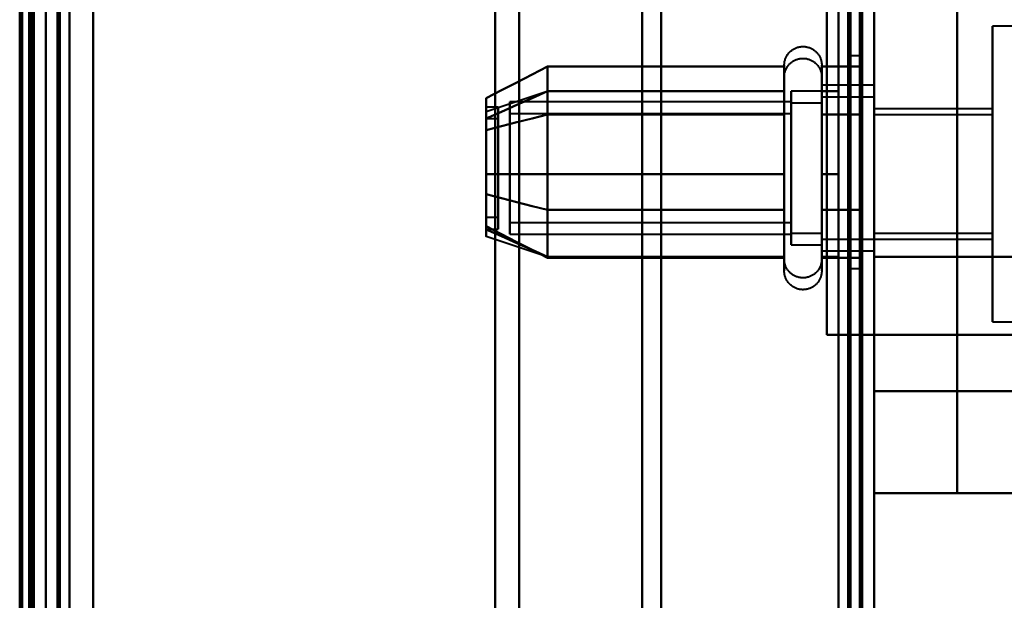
# Model space of a CAD drawing. Header units: millimetres. Extents: x -1352 to 2139, y -120 to 936.
# Tile 59 of 68: x 499 to 540, y 659 to 683. Entities that reach past the tile are written whole.
import ezdxf

# ---------------------------------------------------------------- set-up
doc = ezdxf.new("R2010")
doc.units = ezdxf.units.MM
doc.layers.add('A-GENM', color=13, linetype='Continuous', lineweight=40)
doc.layers.add('G-IMPT', color=8, linetype='Continuous', lineweight=40)

# ---------------------------------------------------------------- blocks, each defined once
blk = doc.blocks.new('NEXA 400 CALQUES_dwg-748074-Avant')
at = {"layer": 'G-IMPT'}
for p, q in [((535, 128.972), (535, 862.772)), ((499.5, 129.472), (499.5, 827.272)), ((500, 827.272), (500, 129.472)), ((499.3, 750.872), (499.3, 638.372)), ((499.3, 638.372), (499.3, 750.872)), ((500, 750.872), (500, 638.372)), ((500, 750.872), (500, 638.372)), ((500, 525.872), (500, 750.872)), ((500, 525.872), (500, 750.872)), ((500, 638.372), (500, 739.872)), ((500, 739.872), (500, 638.372)), ((500.5, 638.372), (500.5, 739.872)), ((500.5, 739.872), (500.5, 638.372)), ((534.5, 638.372), (534.5, 739.872)), ((534.5, 739.872), (534.5, 638.372)), ((535, 638.372), (535, 739.872)), ((535, 739.872), (535, 638.372)), ((500, 638.372), (500, 739.372)), ((500, 537.372), (500, 739.372)), ((500, 739.372), (500, 638.372)), ((526, 638.372), (526, 739.372)), ((526, 739.372), (526, 638.372)), ((525.198, 738.781), (525.198, 638.372)), ((525.198, 638.372), (525.198, 738.781)), ((501, 638.372), (501, 738.372)), ((501, 738.372), (501, 638.372)), ((501, 738.372), (501, 538.372)), ((520, 638.372), (520, 738.372)), ((520, 738.372), (520, 638.372)), ((499.3, 737.746), (499.3, 638.372)), ((499.3, 538.998), (499.3, 737.746)), ((499.3, 538.998), (499.3, 737.746)), ((518.99, 737.746), (518.99, 638.372)), ((518.99, 737.746), (518.99, 638.372)), ((518.99, 638.372), (518.99, 737.746)), ((518.99, 638.372), (518.99, 737.746)), ((535, 667.694), (535, 737.694)), ((535, 737.694), (535, 667.694)), ((564.77, 683.122), (540, 683.122)), ((540, 683.122), (540, 676.872)), ((540, 676.872), (540, 683.122)), ((534.5, 681.872), (534, 681.872)), ((534, 681.872), (534, 677.372)), ((534, 677.372), (534, 681.872)), ((534.5, 681.872), (534.5, 672.872)), ((534.5, 681.872), (534.5, 672.872)), ((534.5, 677.372), (534.5, 681.872)), ((534.5, 677.372), (534.5, 681.872)), ((531.204, 679.422), (531.204, 681.472)), ((532.785, 681.472), (532.785, 679.422)), ((531.204, 673.322), (531.204, 680.972)), ((531.204, 675.322), (531.204, 680.923)), ((532.785, 680.972), (532.785, 673.322)), ((532.785, 680.923), (532.785, 675.322)), ((535, 680.622), (532.785, 680.622)), ((532.785, 674.558), (532.785, 680.622)), ((532.785, 680.622), (532.785, 678.997)), ((535, 675.747), (535, 680.622)), ((521.189, 680.367), (518.611, 679.508)), ((531.204, 674.822), (531.204, 680.423)), ((532.785, 680.372), (531.5, 680.372)), ((531.5, 675.872), (531.5, 680.372)), ((531.5, 680.372), (531.5, 678.872)), ((532.785, 680.423), (532.785, 674.822)), ((532.785, 680.372), (532.785, 674.774)), ((532.785, 674.774), (532.785, 680.372)), ((532.785, 674.122), (532.785, 680.187)), ((532.785, 680.187), (532.785, 675.747)), ((531.5, 679.921), (519.611, 679.921)), ((519.611, 679.921), (519.611, 676.098)), ((519.611, 676.098), (519.611, 679.921)), ((531.5, 679.97), (531.5, 674.372)), ((531.5, 679.921), (531.5, 676.098)), ((531.5, 676.098), (531.5, 679.921)), ((532.785, 679.872), (531.5, 679.872)), ((531.5, 679.872), (531.5, 678.372)), ((531.5, 674.274), (531.5, 679.872)), ((535, 680.122), (532.785, 680.122)), ((532.785, 680.122), (532.785, 674.058)), ((532.785, 675.247), (532.785, 680.122)), ((532.785, 679.97), (532.785, 674.372)), ((532.785, 674.372), (532.785, 679.97)), ((532.785, 679.872), (532.785, 675.372)), ((532.785, 675.372), (532.785, 679.872)), ((535, 680.122), (535, 676.872)), ((535, 674.058), (535, 680.122)), ((519.111, 679.702), (518.611, 679.702)), ((518.611, 679.702), (518.611, 675.248)), ((518.611, 675.248), (518.611, 679.702)), ((518.611, 679.496), (518.611, 675.042)), ((518.611, 675.042), (518.611, 679.496)), ((519.111, 679.702), (519.111, 675.248)), ((519.111, 675.248), (519.111, 679.702)), ((519.111, 679.496), (519.111, 675.042)), ((519.111, 675.042), (519.111, 679.496)), ((531.5, 679.421), (519.611, 679.421)), ((519.611, 679.421), (519.611, 674.665)), ((519.611, 674.665), (519.611, 679.421)), ((531.204, 673.272), (531.204, 679.422)), ((531.5, 679.47), (531.5, 675.372)), ((531.5, 673.872), (531.5, 679.47)), ((531.5, 679.421), (531.5, 674.665)), ((531.5, 674.665), (531.5, 679.421)), ((532.785, 679.687), (532.785, 675.247)), ((532.785, 679.422), (532.785, 673.272)), ((535, 676.872), (535, 679.687)), ((540, 679.622), (535, 679.622)), ((535, 679.622), (535, 676.872)), ((540, 679.372), (535, 679.372)), ((535, 676.872), (535, 679.372)), ((535, 679.372), (535, 676.872)), ((540, 679.622), (540, 676.872)), ((540, 676.872), (540, 679.622)), ((540, 676.872), (540, 679.372)), ((540, 679.372), (540, 676.872)), ((519.111, 679.202), (518.611, 679.202)), ((518.611, 679.202), (518.611, 675.914)), ((518.611, 675.914), (518.611, 679.202)), ((519.111, 679.202), (519.111, 675.914)), ((519.111, 675.914), (519.111, 679.202)), ((519.611, 679.079), (519.611, 674.324)), ((519.611, 674.324), (519.611, 679.079)), ((531.5, 679.079), (531.5, 674.324)), ((531.5, 674.324), (531.5, 679.079)), ((532.785, 678.997), (532.785, 674.122)), ((535, 674.122), (535, 678.997)), ((519.611, 678.646), (519.611, 674.824)), ((519.611, 674.824), (519.611, 678.646)), ((531.5, 674.372), (531.5, 678.872)), ((531.5, 678.872), (531.5, 674.774)), ((531.5, 678.646), (531.5, 674.824)), ((531.5, 674.824), (531.5, 678.646)), ((532.785, 673.622), (532.785, 678.497)), ((531.5, 678.372), (531.5, 673.872)), ((532.785, 678.372), (532.785, 673.872)), ((532.785, 673.872), (532.785, 678.372)), ((518.611, 677.831), (518.611, 674.542)), ((518.611, 674.542), (518.611, 677.831)), ((519.111, 677.831), (519.111, 674.542)), ((519.111, 674.542), (519.111, 677.831)), ((534, 677.372), (534, 672.872)), ((534, 672.872), (534, 677.372)), ((534.5, 672.872), (534.5, 677.372)), ((535, 676.872), (535, 673.622)), ((535, 674.372), (535, 676.872)), ((535, 676.872), (535, 674.372)), ((535, 673.622), (535, 676.872)), ((535, 676.872), (535, 674.122)), ((535, 676.872), (535, 674.122)), ((540, 674.372), (540, 676.872)), ((540, 676.872), (540, 674.372)), ((540, 676.872), (540, 670.622)), ((540, 670.622), (540, 676.872)), ((540, 676.872), (540, 674.122)), ((540, 674.122), (540, 676.872)), ((535, 674.122), (535, 675.747)), ((532.785, 675.247), (532.785, 673.622)), ((518.611, 675.042), (519.111, 675.042)), ((519.611, 674.824), (531.5, 674.824)), ((531.204, 672.772), (531.204, 674.822)), ((532.785, 674.822), (532.785, 672.772)), ((518.611, 674.542), (519.111, 674.542)), ((531.5, 674.372), (532.785, 674.372)), ((535, 674.372), (540, 674.372)), ((521.189, 673.377), (518.611, 674.237)), ((519.611, 674.324), (531.5, 674.324)), ((532.785, 674.122), (535, 674.122)), ((535, 674.122), (540, 674.122)), ((531.5, 673.872), (532.785, 673.872)), ((532.785, 673.622), (535, 673.622)), ((535, 673.372), (535, 670.072)), ((535, 670.072), (535, 673.372)), ((534, 672.872), (534.5, 672.872)), ((540, 670.622), (564.77, 670.622)), ((534.4, 670.072), (535, 670.072)), ((535, 670.072), (534.4, 670.072)), ((535, 271.672), (535, 670.072)), ((535, 663.372), (535, 667.694)), ((535, 667.694), (535, 663.372))]:
    blk.add_line(p, q, dxfattribs=at)
at = {"layer": 'G-IMPT', "flags": 128}
for points in [[(534.4, 862.772), (534.4, 679.322), (534.4, 495.872), (534.4, 312.422), (534.4, 128.972)], [(534.4, 862.772), (534.4, 679.322), (534.4, 495.872), (534.4, 312.422), (534.4, 128.972)], [(534.4, 128.972), (534.4, 312.422), (534.4, 495.872), (534.4, 679.322), (534.4, 862.772)], [(534.5, 128.972), (534.5, 312.422), (534.5, 495.872), (534.5, 679.322), (534.5, 862.772)], [(535, 128.972), (535, 312.422), (535, 495.872), (535, 679.322), (535, 862.772)], [(535, 862.772), (535, 679.322), (535, 495.872), (535, 312.422), (535, 128.972)], [(533.9, 129.472), (533.9, 312.672), (533.9, 495.872), (533.9, 679.072), (533.9, 862.272)], [(533.9, 862.272), (533.9, 679.072), (533.9, 495.872), (533.9, 312.672), (533.9, 129.472)], [(533.9, 129.472), (533.9, 312.672), (533.9, 495.872), (533.9, 679.072), (533.9, 862.272)], [(534, 862.272), (534, 679.072), (534, 495.872), (534, 312.672), (534, 129.472)], [(534, 862.272), (534, 679.072), (534, 495.872), (534, 312.672), (534, 129.472)], [(534, 129.472), (534, 312.672), (534, 495.872), (534, 679.072), (534, 862.272)], [(534.5, 129.472), (534.5, 312.672), (534.5, 495.872), (534.5, 679.072), (534.5, 862.272)], [(534.5, 862.272), (534.5, 679.072), (534.5, 495.872), (534.5, 312.672), (534.5, 129.472)], [(534.5, 129.472), (534.5, 312.672), (534.5, 495.872), (534.5, 679.072), (534.5, 862.272)], [(534.5, 862.272), (534.5, 679.072), (534.5, 495.872), (534.5, 312.672), (534.5, 129.472)], [(534.5, 129.472), (534.5, 312.672), (534.5, 495.872), (534.5, 679.072), (534.5, 862.272)], [(534.5, 862.272), (534.5, 679.072), (534.5, 495.872), (534.5, 312.672), (534.5, 129.472)], [(499.4, 128.972), (499.4, 303.672), (499.4, 478.372), (499.4, 653.072), (499.4, 827.772)], [(499.4, 827.772), (499.4, 653.072), (499.4, 478.372), (499.4, 303.672), (499.4, 128.972)], [(499.4, 128.972), (499.4, 303.672), (499.4, 478.372), (499.4, 653.072), (499.4, 827.772)], [(499.5, 827.772), (499.5, 653.072), (499.5, 478.372), (499.5, 303.672), (499.5, 128.972)], [(500, 827.772), (500, 653.072), (500, 478.372), (500, 303.672), (500, 128.972)], [(500, 128.972), (500, 303.672), (500, 478.372), (500, 653.072), (500, 827.772)], [(502, 827.772), (502, 653.072), (502, 478.372), (502, 303.672), (502, 128.972)], [(502, 128.972), (502, 303.672), (502, 478.372), (502, 653.072), (502, 827.772)], [(502, 128.972), (502, 303.672), (502, 478.372), (502, 653.072), (502, 827.772)], [(502, 827.772), (502, 653.072), (502, 478.372), (502, 303.672), (502, 128.972)], [(534.4, 128.972), (534.4, 303.672), (534.4, 478.372), (534.4, 653.072), (534.4, 827.772)], [(534.4, 827.772), (534.4, 653.072), (534.4, 478.372), (534.4, 303.672), (534.4, 128.972)], [(534.4, 128.972), (534.4, 303.672), (534.4, 478.372), (534.4, 653.072), (534.4, 827.772)], [(534.5, 827.772), (534.5, 653.072), (534.5, 478.372), (534.5, 303.672), (534.5, 128.972)], [(535, 827.772), (535, 653.072), (535, 478.372), (535, 303.672), (535, 128.972)], [(535, 128.972), (535, 303.672), (535, 478.372), (535, 653.072), (535, 827.772)], [(498.9, 161.372), (498.9, 327.847), (498.9, 494.322), (498.9, 660.797), (498.9, 827.272)], [(498.9, 827.272), (498.9, 660.797), (498.9, 494.322), (498.9, 327.847), (498.9, 161.372)], [(499, 129.372), (499, 303.872), (499, 478.372), (499, 652.872), (499, 827.372)], [(499, 827.372), (499, 652.872), (499, 478.372), (499, 303.872), (499, 129.372)], [(499, 827.272), (499, 652.822), (499, 478.372), (499, 303.922), (499, 129.472)], [(499, 129.472), (499, 303.922), (499, 478.372), (499, 652.822), (499, 827.272)], [(499.5, 827.272), (499.5, 652.822), (499.5, 478.372), (499.5, 303.922), (499.5, 129.472)], [(499.5, 129.472), (499.5, 303.922), (499.5, 478.372), (499.5, 652.822), (499.5, 827.272)], [(499.5, 129.472), (499.5, 303.922), (499.5, 478.372), (499.5, 652.822), (499.5, 827.272)], [(499.5, 827.272), (499.5, 652.822), (499.5, 478.372), (499.5, 303.922), (499.5, 129.472)], [(499.5, 129.472), (499.5, 303.922), (499.5, 478.372), (499.5, 652.822), (499.5, 827.272)], [(499.5, 827.272), (499.5, 652.822), (499.5, 478.372), (499.5, 303.922), (499.5, 129.472)], [(500, 827.272), (500, 652.822), (500, 478.372), (500, 303.922), (500, 129.472)], [(500, 129.472), (500, 303.922), (500, 478.372), (500, 652.822), (500, 827.272)], [(500, 129.472), (500, 303.922), (500, 478.372), (500, 652.822), (500, 827.272)], [(500, 161.372), (500, 327.847), (500, 494.322), (500, 660.797), (500, 827.272)], [(500, 827.272), (500, 652.822), (500, 478.372), (500, 303.922), (500, 129.472)], [(500, 827.272), (500, 660.797), (500, 494.322), (500, 327.847), (500, 161.372)], [(500.5, 129.472), (500.5, 303.922), (500.5, 478.372), (500.5, 652.822), (500.5, 827.272)], [(500.5, 827.272), (500.5, 652.822), (500.5, 478.372), (500.5, 303.922), (500.5, 129.472)], [(500.6, 827.272), (500.6, 652.822), (500.6, 478.372), (500.6, 303.922), (500.6, 129.472)], [(500.6, 827.272), (500.6, 652.822), (500.6, 478.372), (500.6, 303.922), (500.6, 129.472)], [(500.6, 129.472), (500.6, 303.922), (500.6, 478.372), (500.6, 652.822), (500.6, 827.272)], [(500.6, 129.472), (500.6, 303.922), (500.6, 478.372), (500.6, 652.822), (500.6, 827.272)], [(500.6, 129.472), (500.6, 303.922), (500.6, 478.372), (500.6, 652.822), (500.6, 827.272)], [(500.6, 827.272), (500.6, 652.822), (500.6, 478.372), (500.6, 303.922), (500.6, 129.472)], [(502, 827.272), (502, 652.822), (502, 478.372), (502, 303.922), (502, 129.472)], [(502, 129.472), (502, 303.922), (502, 478.372), (502, 652.822), (502, 827.272)], [(502, 129.472), (502, 303.922), (502, 478.372), (502, 652.822), (502, 827.272)], [(502, 827.272), (502, 652.822), (502, 478.372), (502, 303.922), (502, 129.472)], [(533.5, 129.472), (533.5, 303.922), (533.5, 478.372), (533.5, 652.822), (533.5, 827.272)], [(533.5, 827.272), (533.5, 652.822), (533.5, 478.372), (533.5, 303.922), (533.5, 129.472)], [(533.5, 129.472), (533.5, 303.922), (533.5, 478.372), (533.5, 652.822), (533.5, 827.272)], [(533.5, 827.272), (533.5, 652.822), (533.5, 478.372), (533.5, 303.922), (533.5, 129.472)], [(533.5, 762.872), (533.5, 732.872), (533.5, 702.872), (533.5, 672.872), (533.5, 642.872)], [(533.5, 642.872), (533.5, 672.872), (533.5, 702.872), (533.5, 732.872), (533.5, 762.872)], [(533.5, 762.872), (533.5, 732.872), (533.5, 702.872), (533.5, 672.872), (533.5, 642.872)], [(533.5, 642.872), (533.5, 672.872), (533.5, 702.872), (533.5, 732.872), (533.5, 762.872)], [(534.5, 642.872), (534.5, 672.872), (534.5, 702.872), (534.5, 732.872), (534.5, 762.872)], [(534.5, 762.872), (534.5, 732.872), (534.5, 702.872), (534.5, 672.872), (534.5, 642.872)], [(534.5, 642.872), (534.5, 672.872), (534.5, 702.872), (534.5, 732.872), (534.5, 762.872)], [(534.5, 762.872), (534.5, 732.872), (534.5, 702.872), (534.5, 672.872), (534.5, 642.872)], [(535, 742.372), (535, 722.622), (535, 702.872), (535, 683.122), (535, 663.372)], [(535, 663.372), (535, 683.122), (535, 702.872), (535, 722.622), (535, 742.372)], [(538.509, 742.372), (538.509, 722.622), (538.509, 702.872), (538.509, 683.122), (538.509, 663.372)], [(538.509, 663.372), (538.509, 683.122), (538.509, 702.872), (538.509, 722.622), (538.509, 742.372)], [(533, 735.672), (533, 719.272), (533, 702.872), (533, 686.472), (533, 670.072)], [(533, 670.072), (533, 686.472), (533, 702.872), (533, 719.272), (533, 735.672)], [(533, 735.672), (533, 719.272), (533, 702.872), (533, 686.472), (533, 670.072)], [(533, 670.072), (533, 686.472), (533, 702.872), (533, 719.272), (533, 735.672)], [(533, 670.072), (533, 686.472), (533, 702.872), (533, 719.272), (533, 735.672)], [(533, 735.672), (533, 719.272), (533, 702.872), (533, 686.472), (533, 670.072)], [(534.5, 735.672), (534.5, 719.272), (534.5, 702.872), (534.5, 686.472), (534.5, 670.072)], [(534.5, 670.072), (534.5, 686.472), (534.5, 702.872), (534.5, 719.272), (534.5, 735.672)], [(535, 735.672), (535, 719.272), (535, 702.872), (535, 686.472), (535, 670.072)], [(535, 735.672), (535, 719.272), (535, 702.872), (535, 686.472), (535, 670.072)], [(535, 670.072), (535, 686.472), (535, 702.872), (535, 719.272), (535, 735.672)], [(535, 670.072), (535, 686.472), (535, 702.872), (535, 719.272), (535, 735.672)], [(535, 670.072), (535, 686.472), (535, 702.872), (535, 719.272), (535, 735.672)], [(535, 735.672), (535, 719.272), (535, 702.872), (535, 686.472), (535, 670.072)], [(535, 673.372), (535, 688.122), (535, 702.872), (535, 717.622), (535, 732.372)], [(535, 732.372), (535, 717.622), (535, 702.872), (535, 688.122), (535, 673.372)], [(531.204, 681.472), (531.205, 681.504), (531.207, 681.535), (531.21, 681.567), (531.214, 681.598), (531.22, 681.629), (531.227, 681.66), (531.235, 681.691), (531.244, 681.721), (531.255, 681.751), (531.267, 681.78), (531.28, 681.809), (531.294, 681.837), (531.309, 681.865), (531.325, 681.892), (531.342, 681.919), (531.361, 681.944), (531.38, 681.969), (531.4, 681.993), (531.422, 682.017), (531.444, 682.039), (531.467, 682.061), (531.491, 682.082), (531.516, 682.101), (531.541, 682.12), (531.568, 682.137), (531.595, 682.154), (531.622, 682.169), (531.65, 682.184), (531.679, 682.197), (531.708, 682.209), (531.738, 682.22), (531.768, 682.23), (531.799, 682.238), (531.829, 682.245), (531.86, 682.251), (531.892, 682.256), (531.923, 682.259), (531.955, 682.262), (531.986, 682.263), (532.018, 682.262), (532.049, 682.261), (532.081, 682.258), (532.112, 682.254), (532.143, 682.249), (532.174, 682.242), (532.205, 682.234), (532.235, 682.225), (532.265, 682.215), (532.295, 682.204), (532.324, 682.191), (532.352, 682.177), (532.38, 682.162), (532.407, 682.146), (532.434, 682.129), (532.46, 682.111), (532.485, 682.092), (532.509, 682.072), (532.533, 682.051), (532.556, 682.029), (532.578, 682.006), (532.598, 681.982), (532.618, 681.958), (532.637, 681.933), (532.655, 681.907), (532.672, 681.88), (532.688, 681.852), (532.702, 681.824), (532.716, 681.796), (532.728, 681.767), (532.739, 681.737), (532.749, 681.707), (532.758, 681.677), (532.766, 681.646), (532.772, 681.615), (532.777, 681.584), (532.781, 681.552), (532.784, 681.521), (532.785, 681.489), (532.785, 681.472)], [(521.204, 681.414), (520.556, 681.081), (519.908, 680.748), (519.259, 680.414), (518.611, 680.081)], [(518.611, 680.081), (519.259, 680.414), (519.908, 680.748), (520.556, 681.081), (521.204, 681.414)], [(521.204, 679.393), (521.204, 679.898), (521.204, 680.403), (521.204, 680.909), (521.204, 681.414)], [(521.204, 681.414), (521.204, 680.909), (521.204, 680.403), (521.204, 679.898), (521.204, 679.393)], [(521.204, 681.414), (521.204, 680.909), (521.204, 680.403), (521.204, 679.898), (521.204, 679.393)], [(531.204, 681.414), (528.704, 681.414), (526.204, 681.414), (523.704, 681.414), (521.204, 681.414)], [(521.204, 679.393), (521.204, 679.898), (521.204, 680.403), (521.204, 680.909), (521.204, 681.414)], [(521.204, 681.414), (523.704, 681.414), (526.204, 681.414), (528.704, 681.414), (531.204, 681.414)], [(531.204, 680.972), (531.205, 681.004), (531.207, 681.035), (531.21, 681.067), (531.214, 681.098), (531.22, 681.129), (531.227, 681.16), (531.235, 681.191), (531.244, 681.221), (531.255, 681.251), (531.267, 681.28), (531.28, 681.309), (531.294, 681.337), (531.309, 681.365), (531.325, 681.392), (531.342, 681.419), (531.361, 681.444), (531.38, 681.469), (531.4, 681.493), (531.422, 681.517), (531.444, 681.539), (531.467, 681.561), (531.491, 681.582), (531.516, 681.601), (531.541, 681.62), (531.568, 681.637), (531.595, 681.654), (531.622, 681.669), (531.65, 681.684), (531.679, 681.697), (531.708, 681.709), (531.738, 681.72), (531.768, 681.73), (531.799, 681.738), (531.829, 681.745), (531.86, 681.751), (531.892, 681.756), (531.923, 681.759), (531.955, 681.762), (531.986, 681.763), (532.018, 681.762), (532.049, 681.761), (532.081, 681.758), (532.112, 681.754), (532.143, 681.749), (532.174, 681.742), (532.205, 681.734), (532.235, 681.725), (532.265, 681.715), (532.295, 681.704), (532.324, 681.691), (532.352, 681.677), (532.38, 681.662), (532.407, 681.646), (532.434, 681.629), (532.46, 681.611), (532.485, 681.592), (532.509, 681.572), (532.533, 681.551), (532.556, 681.529), (532.578, 681.506), (532.598, 681.482), (532.618, 681.458), (532.637, 681.433), (532.655, 681.407), (532.672, 681.38), (532.688, 681.352), (532.702, 681.324), (532.716, 681.296), (532.728, 681.267), (532.739, 681.237), (532.749, 681.207), (532.758, 681.177), (532.766, 681.146), (532.772, 681.115), (532.777, 681.084), (532.781, 681.052), (532.784, 681.021), (532.785, 680.989), (532.785, 680.972)], [(531.204, 681.472), (531.204, 681.469), (531.204, 681.459), (531.204, 681.443), (531.204, 681.42), (531.204, 681.391), (531.204, 681.355), (531.204, 681.313), (531.204, 681.264), (531.204, 681.209), (531.204, 681.149), (531.204, 681.082), (531.204, 681.009), (531.204, 680.93), (531.204, 680.846), (531.204, 680.756), (531.204, 680.661), (531.204, 680.56), (531.204, 680.455), (531.204, 680.344), (531.204, 680.229), (531.204, 680.109), (531.204, 679.985), (531.204, 679.856), (531.204, 679.724), (531.204, 679.588), (531.204, 679.448), (531.204, 679.422)], [(531.204, 675.322), (531.204, 675.466), (531.204, 675.613), (531.204, 675.762), (531.204, 675.914), (531.204, 676.069), (531.204, 676.225), (531.204, 676.383), (531.204, 676.543), (531.204, 676.705), (531.204, 676.867), (531.204, 677.03), (531.204, 677.194), (531.204, 677.358), (531.204, 677.522), (531.204, 677.685), (531.204, 677.848), (531.204, 678.011), (531.204, 678.172), (531.204, 678.333), (531.204, 678.491), (531.204, 678.648), (531.204, 678.803), (531.204, 678.955), (531.204, 679.105), (531.204, 679.252), (531.204, 679.397), (531.204, 679.538), (531.204, 679.675), (531.204, 679.809), (531.204, 679.939), (531.204, 680.065), (531.204, 680.186), (531.204, 680.303), (531.204, 680.415), (531.204, 680.523), (531.204, 680.625), (531.204, 680.723), (531.204, 680.814), (531.204, 680.901), (531.204, 680.981), (531.204, 681.056), (531.204, 681.125), (531.204, 681.188), (531.204, 681.245), (531.204, 681.296), (531.204, 681.34), (531.204, 681.378), (531.204, 681.41), (531.204, 681.435), (531.204, 681.454), (531.204, 681.466), (531.204, 681.472)], [(531.204, 679.393), (531.204, 679.898), (531.204, 680.403), (531.204, 680.909), (531.204, 681.414)], [(531.204, 681.414), (531.204, 680.909), (531.204, 680.403), (531.204, 679.898), (531.204, 679.393)], [(532.785, 681.472), (532.785, 681.469), (532.785, 681.459), (532.785, 681.443), (532.785, 681.42), (532.785, 681.391), (532.785, 681.355), (532.785, 681.313), (532.785, 681.264), (532.785, 681.209), (532.785, 681.149), (532.785, 681.082), (532.785, 681.009), (532.785, 680.93), (532.785, 680.846), (532.785, 680.756), (532.785, 680.661), (532.785, 680.56), (532.785, 680.455), (532.785, 680.344), (532.785, 680.229), (532.785, 680.109), (532.785, 679.985), (532.785, 679.856), (532.785, 679.724), (532.785, 679.588), (532.785, 679.448), (532.785, 679.305), (532.785, 679.159), (532.785, 679.01), (532.785, 678.858), (532.785, 678.704), (532.785, 678.548), (532.785, 678.39), (532.785, 678.23), (532.785, 678.069), (532.785, 677.907), (532.785, 677.744), (532.785, 677.58), (532.785, 677.417), (532.785, 677.253), (532.785, 677.089), (532.785, 676.925), (532.785, 676.763), (532.785, 676.601), (532.785, 676.441), (532.785, 676.282), (532.785, 676.125), (532.785, 675.969), (532.785, 675.817), (532.785, 675.666), (532.785, 675.518), (532.785, 675.374), (532.785, 675.322)], [(532.785, 679.422), (532.785, 679.563), (532.785, 679.7), (532.785, 679.833), (532.785, 679.962), (532.785, 680.087), (532.785, 680.208), (532.785, 680.324), (532.785, 680.435), (532.785, 680.542), (532.785, 680.643), (532.785, 680.739), (532.785, 680.83), (532.785, 680.916), (532.785, 680.995), (532.785, 681.069), (532.785, 681.137), (532.785, 681.199), (532.785, 681.255), (532.785, 681.304), (532.785, 681.348), (532.785, 681.385), (532.785, 681.415), (532.785, 681.439), (532.785, 681.457), (532.785, 681.468), (532.785, 681.472)], [(534.5, 681.414), (534.071, 681.414), (533.643, 681.414), (533.214, 681.414), (532.785, 681.414)], [(532.785, 681.414), (532.785, 680.909), (532.785, 680.403), (532.785, 679.898), (532.785, 679.393)], [(532.785, 679.393), (532.785, 679.898), (532.785, 680.403), (532.785, 680.909), (532.785, 681.414)], [(532.785, 681.414), (533.214, 681.414), (533.643, 681.414), (534.071, 681.414), (534.5, 681.414)], [(534.5, 679.393), (534.5, 679.898), (534.5, 680.403), (534.5, 680.909), (534.5, 681.414)], [(534.5, 681.414), (534.5, 680.909), (534.5, 680.403), (534.5, 679.898), (534.5, 679.393)], [(534.5, 679.393), (534.5, 679.898), (534.5, 680.403), (534.5, 680.909), (534.5, 681.414)], [(534.5, 681.414), (534.5, 680.909), (534.5, 680.403), (534.5, 679.898), (534.5, 679.393)], [(531.204, 680.972), (531.204, 680.969), (531.204, 680.959), (531.204, 680.943), (531.204, 680.92), (531.204, 680.891), (531.204, 680.855), (531.204, 680.813), (531.204, 680.764), (531.204, 680.709), (531.204, 680.649), (531.204, 680.582), (531.204, 680.509), (531.204, 680.43), (531.204, 680.346), (531.204, 680.256), (531.204, 680.161), (531.204, 680.06), (531.204, 679.955), (531.204, 679.844), (531.204, 679.729), (531.204, 679.609), (531.204, 679.485), (531.204, 679.356), (531.204, 679.224), (531.204, 679.088), (531.204, 678.948), (531.204, 678.805), (531.204, 678.659), (531.204, 678.51), (531.204, 678.358), (531.204, 678.204), (531.204, 678.048), (531.204, 677.89), (531.204, 677.73), (531.204, 677.569), (531.204, 677.407), (531.204, 677.244), (531.204, 677.08), (531.204, 676.917), (531.204, 676.753), (531.204, 676.589), (531.204, 676.425), (531.204, 676.263), (531.204, 676.101), (531.204, 675.941), (531.204, 675.782), (531.204, 675.625), (531.204, 675.469), (531.204, 675.317), (531.204, 675.166), (531.204, 675.018), (531.204, 674.874), (531.204, 674.732), (531.204, 674.594), (531.204, 674.459), (531.204, 674.329), (531.204, 674.202), (531.204, 674.08), (531.204, 673.962), (531.204, 673.849), (531.204, 673.741), (531.204, 673.637), (531.204, 673.539), (531.204, 673.446), (531.204, 673.359), (531.204, 673.322)], [(531.204, 680.423), (531.204, 680.502), (531.204, 680.575), (531.204, 680.643), (531.204, 680.704), (531.204, 680.76), (531.204, 680.809), (531.204, 680.851), (531.204, 680.888), (531.204, 680.918), (531.204, 680.941), (531.204, 680.958), (531.204, 680.968), (531.204, 680.972)], [(532.785, 680.972), (532.785, 680.969), (532.785, 680.959), (532.785, 680.943), (532.785, 680.92), (532.785, 680.891), (532.785, 680.855), (532.785, 680.813), (532.785, 680.764), (532.785, 680.709), (532.785, 680.649), (532.785, 680.582), (532.785, 680.509), (532.785, 680.43), (532.785, 680.423)], [(532.785, 673.322), (532.785, 673.406), (532.785, 673.497), (532.785, 673.593), (532.785, 673.694), (532.785, 673.8), (532.785, 673.911), (532.785, 674.026), (532.785, 674.147), (532.785, 674.271), (532.785, 674.4), (532.785, 674.533), (532.785, 674.669), (532.785, 674.81), (532.785, 674.953), (532.785, 675.099), (532.785, 675.249), (532.785, 675.4), (532.785, 675.555), (532.785, 675.711), (532.785, 675.869), (532.785, 676.029), (532.785, 676.19), (532.785, 676.352), (532.785, 676.515), (532.785, 676.679), (532.785, 676.843), (532.785, 677.007), (532.785, 677.171), (532.785, 677.334), (532.785, 677.496), (532.785, 677.658), (532.785, 677.818), (532.785, 677.977), (532.785, 678.134), (532.785, 678.289), (532.785, 678.442), (532.785, 678.592), (532.785, 678.739), (532.785, 678.884), (532.785, 679.025), (532.785, 679.163), (532.785, 679.297), (532.785, 679.427), (532.785, 679.554), (532.785, 679.675), (532.785, 679.793), (532.785, 679.906), (532.785, 680.013), (532.785, 680.116), (532.785, 680.214), (532.785, 680.306), (532.785, 680.393), (532.785, 680.474), (532.785, 680.55), (532.785, 680.619), (532.785, 680.683), (532.785, 680.74), (532.785, 680.792), (532.785, 680.837), (532.785, 680.875), (532.785, 680.908), (532.785, 680.933), (532.785, 680.953), (532.785, 680.965), (532.785, 680.972), (532.785, 680.972)], [(518.611, 679.218), (519.259, 679.507), (519.908, 679.795), (520.556, 680.084), (521.204, 680.372)], [(521.204, 680.372), (520.556, 680.084), (519.908, 679.795), (519.259, 679.507), (518.611, 679.218)], [(518.611, 679.218), (519.259, 679.507), (519.908, 679.795), (520.556, 680.084), (521.204, 680.372)], [(521.204, 680.372), (520.556, 680.084), (519.908, 679.795), (519.259, 679.507), (518.611, 679.218)], [(521.204, 680.372), (521.204, 679.497), (521.204, 678.622), (521.204, 677.747), (521.204, 676.872)], [(521.204, 676.872), (521.204, 677.747), (521.204, 678.622), (521.204, 679.497), (521.204, 680.372)], [(521.204, 680.372), (523.704, 680.372), (526.204, 680.372), (528.704, 680.372), (531.204, 680.372)], [(531.204, 680.372), (528.704, 680.372), (526.204, 680.372), (523.704, 680.372), (521.204, 680.372)], [(521.204, 676.872), (521.204, 677.747), (521.204, 678.622), (521.204, 679.497), (521.204, 680.372)], [(521.204, 680.372), (523.704, 680.372), (526.204, 680.372), (528.704, 680.372), (531.204, 680.372)], [(521.204, 680.372), (521.204, 679.497), (521.204, 678.622), (521.204, 677.747), (521.204, 676.872)], [(531.204, 680.372), (528.704, 680.372), (526.204, 680.372), (523.704, 680.372), (521.204, 680.372)], [(531.204, 672.772), (531.204, 672.776), (531.204, 672.785), (531.204, 672.802), (531.204, 672.825), (531.204, 672.854), (531.204, 672.89), (531.204, 672.932), (531.204, 672.98), (531.204, 673.035), (531.204, 673.096), (531.204, 673.163), (531.204, 673.236), (531.204, 673.314), (531.204, 673.399), (531.204, 673.488), (531.204, 673.584), (531.204, 673.684), (531.204, 673.79), (531.204, 673.9), (531.204, 674.016), (531.204, 674.136), (531.204, 674.26), (531.204, 674.388), (531.204, 674.521), (531.204, 674.657), (531.204, 674.797), (531.204, 674.94), (531.204, 675.086), (531.204, 675.235), (531.204, 675.387), (531.204, 675.541), (531.204, 675.697), (531.204, 675.855), (531.204, 676.014), (531.204, 676.175), (531.204, 676.338), (531.204, 676.501), (531.204, 676.664), (531.204, 676.828), (531.204, 676.992), (531.204, 677.156), (531.204, 677.319), (531.204, 677.482), (531.204, 677.643), (531.204, 677.804), (531.204, 677.963), (531.204, 678.12), (531.204, 678.275), (531.204, 678.428), (531.204, 678.579), (531.204, 678.726), (531.204, 678.871), (531.204, 679.013), (531.204, 679.151), (531.204, 679.285), (531.204, 679.416), (531.204, 679.542), (531.204, 679.665), (531.204, 679.782), (531.204, 679.896), (531.204, 680.004), (531.204, 680.107), (531.204, 680.205), (531.204, 680.298), (531.204, 680.386), (531.204, 680.423)], [(531.204, 680.372), (531.204, 679.497), (531.204, 678.622), (531.204, 677.747), (531.204, 676.872)], [(531.204, 676.872), (531.204, 677.747), (531.204, 678.622), (531.204, 679.497), (531.204, 680.372)], [(532.785, 680.423), (532.785, 680.338), (532.785, 680.248), (532.785, 680.152), (532.785, 680.051), (532.785, 679.945), (532.785, 679.834), (532.785, 679.718), (532.785, 679.598), (532.785, 679.473), (532.785, 679.344), (532.785, 679.212), (532.785, 679.075), (532.785, 678.935), (532.785, 678.792), (532.785, 678.645), (532.785, 678.496), (532.785, 678.344), (532.785, 678.19), (532.785, 678.034), (532.785, 677.876), (532.785, 677.716), (532.785, 677.555), (532.785, 677.392), (532.785, 677.229), (532.785, 677.066), (532.785, 676.902), (532.785, 676.738), (532.785, 676.574), (532.785, 676.411), (532.785, 676.248), (532.785, 676.087), (532.785, 675.926), (532.785, 675.768), (532.785, 675.611), (532.785, 675.456), (532.785, 675.303), (532.785, 675.153), (532.785, 675.005), (532.785, 674.861), (532.785, 674.719), (532.785, 674.582), (532.785, 674.448), (532.785, 674.317), (532.785, 674.191), (532.785, 674.069), (532.785, 673.952), (532.785, 673.839), (532.785, 673.731), (532.785, 673.628), (532.785, 673.531), (532.785, 673.438), (532.785, 673.351), (532.785, 673.27), (532.785, 673.195), (532.785, 673.125), (532.785, 673.062), (532.785, 673.004), (532.785, 672.953), (532.785, 672.908), (532.785, 672.869), (532.785, 672.837), (532.785, 672.811), (532.785, 672.792), (532.785, 672.779), (532.785, 672.773), (532.785, 672.772)], [(533.5, 680.372), (533.321, 680.372), (533.143, 680.372), (532.964, 680.372), (532.785, 680.372)], [(532.785, 680.372), (532.785, 679.497), (532.785, 678.622), (532.785, 677.747), (532.785, 676.872)], [(533.5, 680.372), (533.321, 680.372), (533.143, 680.372), (532.964, 680.372), (532.785, 680.372)], [(532.785, 680.372), (532.964, 680.372), (533.143, 680.372), (533.321, 680.372), (533.5, 680.372)], [(532.785, 676.872), (532.785, 677.747), (532.785, 678.622), (532.785, 679.497), (532.785, 680.372)], [(532.785, 680.372), (532.964, 680.372), (533.143, 680.372), (533.321, 680.372), (533.5, 680.372)], [(533.5, 676.872), (533.5, 677.747), (533.5, 678.622), (533.5, 679.497), (533.5, 680.372)], [(533.5, 680.372), (533.5, 679.497), (533.5, 678.622), (533.5, 677.747), (533.5, 676.872)], [(533.5, 676.872), (533.5, 677.747), (533.5, 678.622), (533.5, 679.497), (533.5, 680.372)], [(533.5, 680.372), (533.5, 679.497), (533.5, 678.622), (533.5, 677.747), (533.5, 676.872)], [(521.204, 679.393), (520.556, 679.226), (519.908, 679.06), (519.259, 678.893), (518.611, 678.727)], [(518.611, 678.727), (519.259, 678.893), (519.908, 679.06), (520.556, 679.226), (521.204, 679.393)], [(521.204, 679.393), (520.556, 679.226), (519.908, 679.06), (519.259, 678.893), (518.611, 678.727)], [(518.611, 678.727), (519.259, 678.893), (519.908, 679.06), (520.556, 679.226), (521.204, 679.393)], [(521.204, 675.352), (521.204, 676.362), (521.204, 677.372), (521.204, 678.383), (521.204, 679.393)], [(521.204, 679.393), (521.204, 678.383), (521.204, 677.372), (521.204, 676.362), (521.204, 675.352)], [(521.204, 679.393), (521.204, 678.383), (521.204, 677.372), (521.204, 676.362), (521.204, 675.352)], [(531.204, 679.393), (528.704, 679.393), (526.204, 679.393), (523.704, 679.393), (521.204, 679.393)], [(521.204, 679.393), (523.704, 679.393), (526.204, 679.393), (528.704, 679.393), (531.204, 679.393)], [(531.204, 679.393), (528.704, 679.393), (526.204, 679.393), (523.704, 679.393), (521.204, 679.393)], [(521.204, 675.352), (521.204, 676.362), (521.204, 677.372), (521.204, 678.383), (521.204, 679.393)], [(521.204, 679.393), (523.704, 679.393), (526.204, 679.393), (528.704, 679.393), (531.204, 679.393)], [(531.204, 679.422), (531.204, 679.279), (531.204, 679.132), (531.204, 678.982), (531.204, 678.83), (531.204, 678.676), (531.204, 678.52), (531.204, 678.361), (531.204, 678.201), (531.204, 678.04), (531.204, 677.878), (531.204, 677.715), (531.204, 677.551), (531.204, 677.387), (531.204, 677.223), (531.204, 677.059), (531.204, 676.896), (531.204, 676.734), (531.204, 676.572), (531.204, 676.412), (531.204, 676.253), (531.204, 676.097), (531.204, 675.942), (531.204, 675.789), (531.204, 675.639), (531.204, 675.492), (531.204, 675.348), (531.204, 675.207), (531.204, 675.069), (531.204, 674.936), (531.204, 674.806), (531.204, 674.68), (531.204, 674.558), (531.204, 674.441), (531.204, 674.329), (531.204, 674.222), (531.204, 674.119), (531.204, 674.022), (531.204, 673.93), (531.204, 673.844), (531.204, 673.763), (531.204, 673.688), (531.204, 673.619), (531.204, 673.556), (531.204, 673.499), (531.204, 673.449), (531.204, 673.404), (531.204, 673.366), (531.204, 673.334), (531.204, 673.309), (531.204, 673.291), (531.204, 673.278), (531.204, 673.273)], [(531.204, 675.352), (531.204, 676.362), (531.204, 677.372), (531.204, 678.383), (531.204, 679.393)], [(531.204, 679.393), (531.204, 678.383), (531.204, 677.372), (531.204, 676.362), (531.204, 675.352)], [(532.785, 673.272), (532.785, 673.276), (532.785, 673.285), (532.785, 673.302), (532.785, 673.325), (532.785, 673.354), (532.785, 673.39), (532.785, 673.432), (532.785, 673.48), (532.785, 673.535), (532.785, 673.596), (532.785, 673.663), (532.785, 673.736), (532.785, 673.814), (532.785, 673.899), (532.785, 673.988), (532.785, 674.084), (532.785, 674.184), (532.785, 674.29), (532.785, 674.4), (532.785, 674.516), (532.785, 674.636), (532.785, 674.76), (532.785, 674.888), (532.785, 675.021), (532.785, 675.157), (532.785, 675.297), (532.785, 675.44), (532.785, 675.586), (532.785, 675.735), (532.785, 675.887), (532.785, 676.041), (532.785, 676.197), (532.785, 676.355), (532.785, 676.514), (532.785, 676.675), (532.785, 676.838), (532.785, 677.001), (532.785, 677.164), (532.785, 677.328), (532.785, 677.492), (532.785, 677.656), (532.785, 677.819), (532.785, 677.982), (532.785, 678.143), (532.785, 678.304), (532.785, 678.463), (532.785, 678.62), (532.785, 678.775), (532.785, 678.928), (532.785, 679.079), (532.785, 679.226), (532.785, 679.371), (532.785, 679.422)], [(534.5, 679.393), (534.071, 679.393), (533.643, 679.393), (533.214, 679.393), (532.785, 679.393)], [(532.785, 679.393), (532.785, 678.383), (532.785, 677.372), (532.785, 676.362), (532.785, 675.352)], [(532.785, 679.393), (533.214, 679.393), (533.643, 679.393), (534.071, 679.393), (534.5, 679.393)], [(534.5, 679.393), (534.071, 679.393), (533.643, 679.393), (533.214, 679.393), (532.785, 679.393)], [(532.785, 675.352), (532.785, 676.362), (532.785, 677.372), (532.785, 678.383), (532.785, 679.393)], [(532.785, 679.393), (533.214, 679.393), (533.643, 679.393), (534.071, 679.393), (534.5, 679.393)], [(534.5, 675.352), (534.5, 676.362), (534.5, 677.372), (534.5, 678.383), (534.5, 679.393)], [(534.5, 679.393), (534.5, 678.383), (534.5, 677.372), (534.5, 676.362), (534.5, 675.352)], [(534.5, 675.352), (534.5, 676.362), (534.5, 677.372), (534.5, 678.383), (534.5, 679.393)], [(534.5, 679.393), (534.5, 678.383), (534.5, 677.372), (534.5, 676.362), (534.5, 675.352)], [(521.204, 676.872), (520.556, 676.872), (519.908, 676.872), (519.259, 676.872), (518.611, 676.872)], [(518.611, 676.872), (519.259, 676.872), (519.908, 676.872), (520.556, 676.872), (521.204, 676.872)], [(521.204, 676.872), (520.556, 676.872), (519.908, 676.872), (519.259, 676.872), (518.611, 676.872)], [(518.611, 676.872), (519.259, 676.872), (519.908, 676.872), (520.556, 676.872), (521.204, 676.872)], [(521.204, 676.872), (521.204, 675.997), (521.204, 675.122), (521.204, 674.247), (521.204, 673.372)], [(521.204, 673.372), (521.204, 674.247), (521.204, 675.122), (521.204, 675.997), (521.204, 676.872)], [(531.204, 676.872), (528.704, 676.872), (526.204, 676.872), (523.704, 676.872), (521.204, 676.872)], [(521.204, 673.372), (521.204, 674.247), (521.204, 675.122), (521.204, 675.997), (521.204, 676.872)], [(521.204, 676.872), (523.704, 676.872), (526.204, 676.872), (528.704, 676.872), (531.204, 676.872)], [(521.204, 676.872), (521.204, 675.997), (521.204, 675.122), (521.204, 674.247), (521.204, 673.372)], [(531.204, 676.872), (528.704, 676.872), (526.204, 676.872), (523.704, 676.872), (521.204, 676.872)], [(521.204, 676.872), (523.704, 676.872), (526.204, 676.872), (528.704, 676.872), (531.204, 676.872)], [(531.204, 676.872), (531.204, 675.997), (531.204, 675.122), (531.204, 674.247), (531.204, 673.372)], [(531.204, 673.372), (531.204, 674.247), (531.204, 675.122), (531.204, 675.997), (531.204, 676.872)], [(532.785, 676.872), (532.964, 676.872), (533.143, 676.872), (533.321, 676.872), (533.5, 676.872)], [(533.5, 676.872), (533.321, 676.872), (533.143, 676.872), (532.964, 676.872), (532.785, 676.872)], [(532.785, 673.372), (532.785, 674.247), (532.785, 675.122), (532.785, 675.997), (532.785, 676.872)], [(532.785, 676.872), (532.964, 676.872), (533.143, 676.872), (533.321, 676.872), (533.5, 676.872)], [(533.5, 676.872), (533.321, 676.872), (533.143, 676.872), (532.964, 676.872), (532.785, 676.872)], [(532.785, 676.872), (532.785, 675.997), (532.785, 675.122), (532.785, 674.247), (532.785, 673.372)], [(533.5, 676.872), (533.5, 675.997), (533.5, 675.122), (533.5, 674.247), (533.5, 673.372)], [(533.5, 673.372), (533.5, 674.247), (533.5, 675.122), (533.5, 675.997), (533.5, 676.872)], [(533.5, 676.872), (533.5, 675.997), (533.5, 675.122), (533.5, 674.247), (533.5, 673.372)], [(533.5, 673.372), (533.5, 674.247), (533.5, 675.122), (533.5, 675.997), (533.5, 676.872)], [(518.611, 676.018), (519.259, 675.851), (519.908, 675.685), (520.556, 675.518), (521.204, 675.352)], [(521.204, 675.352), (520.556, 675.518), (519.908, 675.685), (519.259, 675.851), (518.611, 676.018)], [(518.611, 676.018), (519.259, 675.851), (519.908, 675.685), (520.556, 675.518), (521.204, 675.352)], [(521.204, 675.352), (520.556, 675.518), (519.908, 675.685), (519.259, 675.851), (518.611, 676.018)], [(521.204, 675.352), (521.204, 674.846), (521.204, 674.341), (521.204, 673.836), (521.204, 673.331)], [(521.204, 673.331), (521.204, 673.836), (521.204, 674.341), (521.204, 674.846), (521.204, 675.352)], [(521.204, 675.352), (523.704, 675.352), (526.204, 675.352), (528.704, 675.352), (531.204, 675.352)], [(531.204, 675.352), (528.704, 675.352), (526.204, 675.352), (523.704, 675.352), (521.204, 675.352)], [(521.204, 673.331), (521.204, 673.836), (521.204, 674.341), (521.204, 674.846), (521.204, 675.352)], [(521.204, 675.352), (523.704, 675.352), (526.204, 675.352), (528.704, 675.352), (531.204, 675.352)], [(521.204, 675.352), (521.204, 674.846), (521.204, 674.341), (521.204, 673.836), (521.204, 673.331)], [(531.204, 675.352), (528.704, 675.352), (526.204, 675.352), (523.704, 675.352), (521.204, 675.352)], [(531.204, 675.352), (531.204, 674.846), (531.204, 674.341), (531.204, 673.836), (531.204, 673.331)], [(531.204, 673.331), (531.204, 673.836), (531.204, 674.341), (531.204, 674.846), (531.204, 675.352)], [(531.204, 673.272), (531.204, 673.276), (531.204, 673.285), (531.204, 673.302), (531.204, 673.325), (531.204, 673.354), (531.204, 673.39), (531.204, 673.432), (531.204, 673.48), (531.204, 673.535), (531.204, 673.596), (531.204, 673.663), (531.204, 673.736), (531.204, 673.814), (531.204, 673.899), (531.204, 673.988), (531.204, 674.084), (531.204, 674.184), (531.204, 674.29), (531.204, 674.4), (531.204, 674.516), (531.204, 674.636), (531.204, 674.76), (531.204, 674.888), (531.204, 675.021), (531.204, 675.157), (531.204, 675.297), (531.204, 675.322)], [(534.5, 675.352), (534.071, 675.352), (533.643, 675.352), (533.214, 675.352), (532.785, 675.352)], [(532.785, 675.352), (532.785, 674.846), (532.785, 674.341), (532.785, 673.836), (532.785, 673.331)], [(532.785, 675.352), (533.214, 675.352), (533.643, 675.352), (534.071, 675.352), (534.5, 675.352)], [(534.5, 675.352), (534.071, 675.352), (533.643, 675.352), (533.214, 675.352), (532.785, 675.352)], [(532.785, 673.331), (532.785, 673.836), (532.785, 674.341), (532.785, 674.846), (532.785, 675.352)], [(532.785, 675.352), (533.214, 675.352), (533.643, 675.352), (534.071, 675.352), (534.5, 675.352)], [(532.785, 675.322), (532.785, 675.182), (532.785, 675.045), (532.785, 674.912), (532.785, 674.783), (532.785, 674.658), (532.785, 674.537), (532.785, 674.421), (532.785, 674.309), (532.785, 674.203), (532.785, 674.101), (532.785, 674.005), (532.785, 673.914), (532.785, 673.829), (532.785, 673.749), (532.785, 673.675), (532.785, 673.608), (532.785, 673.546), (532.785, 673.49), (532.785, 673.44), (532.785, 673.397), (532.785, 673.36), (532.785, 673.329), (532.785, 673.305), (532.785, 673.288), (532.785, 673.277), (532.785, 673.272)], [(534.5, 673.331), (534.5, 673.836), (534.5, 674.341), (534.5, 674.846), (534.5, 675.352)], [(534.5, 675.352), (534.5, 674.846), (534.5, 674.341), (534.5, 673.836), (534.5, 673.331)], [(534.5, 673.331), (534.5, 673.836), (534.5, 674.341), (534.5, 674.846), (534.5, 675.352)], [(534.5, 675.352), (534.5, 674.846), (534.5, 674.341), (534.5, 673.836), (534.5, 673.331)], [(521.204, 673.331), (520.556, 673.664), (519.908, 673.997), (519.259, 674.33), (518.611, 674.663)], [(518.611, 674.663), (519.259, 674.33), (519.908, 673.997), (520.556, 673.664), (521.204, 673.331)], [(521.204, 673.372), (520.556, 673.661), (519.908, 673.949), (519.259, 674.238), (518.611, 674.526)], [(518.611, 674.526), (519.259, 674.238), (519.908, 673.949), (520.556, 673.661), (521.204, 673.372)], [(521.204, 673.372), (520.556, 673.661), (519.908, 673.949), (519.259, 674.238), (518.611, 674.526)], [(518.611, 674.526), (519.259, 674.238), (519.908, 673.949), (520.556, 673.661), (521.204, 673.372)], [(531.204, 673.372), (528.704, 673.372), (526.204, 673.372), (523.704, 673.372), (521.204, 673.372)], [(521.204, 673.372), (523.704, 673.372), (526.204, 673.372), (528.704, 673.372), (531.204, 673.372)], [(531.204, 673.372), (528.704, 673.372), (526.204, 673.372), (523.704, 673.372), (521.204, 673.372)], [(521.204, 673.372), (523.704, 673.372), (526.204, 673.372), (528.704, 673.372), (531.204, 673.372)], [(531.204, 673.331), (528.704, 673.331), (526.204, 673.331), (523.704, 673.331), (521.204, 673.331)], [(521.204, 673.331), (523.704, 673.331), (526.204, 673.331), (528.704, 673.331), (531.204, 673.331)], [(531.204, 673.322), (531.204, 673.242), (531.204, 673.169), (531.204, 673.102), (531.204, 673.04), (531.204, 672.985), (531.204, 672.936), (531.204, 672.893), (531.204, 672.857), (531.204, 672.827), (531.204, 672.804), (531.204, 672.787), (531.204, 672.776), (531.204, 672.772)], [(532.785, 673.272), (532.785, 673.241), (532.783, 673.209), (532.779, 673.178), (532.775, 673.146), (532.769, 673.115), (532.762, 673.084), (532.754, 673.054), (532.745, 673.024), (532.734, 672.994), (532.723, 672.964), (532.71, 672.936), (532.696, 672.907), (532.681, 672.88), (532.664, 672.852), (532.647, 672.826), (532.629, 672.8), (532.609, 672.775), (532.589, 672.751), (532.568, 672.728), (532.545, 672.705), (532.522, 672.684), (532.498, 672.663), (532.474, 672.643), (532.448, 672.625), (532.422, 672.607), (532.395, 672.591), (532.367, 672.575), (532.339, 672.561), (532.31, 672.548), (532.281, 672.536), (532.251, 672.525), (532.221, 672.515), (532.191, 672.507), (532.16, 672.499), (532.129, 672.493), (532.098, 672.489), (532.066, 672.485), (532.035, 672.483), (532.003, 672.482), (531.972, 672.482), (531.94, 672.484), (531.909, 672.487), (531.877, 672.491), (531.846, 672.496), (531.815, 672.503), (531.784, 672.51), (531.754, 672.519), (531.724, 672.53), (531.695, 672.541), (531.666, 672.554), (531.637, 672.567), (531.609, 672.582), (531.582, 672.598), (531.555, 672.615), (531.53, 672.633), (531.504, 672.652), (531.48, 672.672), (531.456, 672.694), (531.434, 672.716), (531.412, 672.738), (531.391, 672.762), (531.371, 672.787), (531.352, 672.812), (531.334, 672.838), (531.317, 672.865), (531.302, 672.892), (531.287, 672.92), (531.273, 672.949), (531.261, 672.978), (531.25, 673.008), (531.24, 673.038), (531.231, 673.068), (531.224, 673.099), (531.217, 673.13), (531.212, 673.161), (531.208, 673.192), (531.206, 673.224), (531.204, 673.255), (531.204, 673.272)], [(533.5, 673.372), (533.321, 673.372), (533.143, 673.372), (532.964, 673.372), (532.785, 673.372)], [(533.5, 673.372), (533.321, 673.372), (533.143, 673.372), (532.964, 673.372), (532.785, 673.372)], [(532.785, 673.372), (532.964, 673.372), (533.143, 673.372), (533.321, 673.372), (533.5, 673.372)], [(532.785, 673.372), (532.964, 673.372), (533.143, 673.372), (533.321, 673.372), (533.5, 673.372)], [(532.785, 673.331), (533.214, 673.331), (533.643, 673.331), (534.071, 673.331), (534.5, 673.331)], [(534.5, 673.331), (534.071, 673.331), (533.643, 673.331), (533.214, 673.331), (532.785, 673.331)], [(532.785, 672.772), (532.785, 672.776), (532.785, 672.785), (532.785, 672.802), (532.785, 672.825), (532.785, 672.854), (532.785, 672.89), (532.785, 672.932), (532.785, 672.98), (532.785, 673.035), (532.785, 673.096), (532.785, 673.163), (532.785, 673.236), (532.785, 673.314), (532.785, 673.322)], [(554.861, 673.372), (549.896, 673.372), (544.93, 673.372), (539.965, 673.372), (535, 673.372)], [(535, 673.372), (539.965, 673.372), (544.93, 673.372), (549.896, 673.372), (554.861, 673.372)], [(532.785, 672.772), (532.785, 672.741), (532.783, 672.709), (532.779, 672.678), (532.775, 672.646), (532.769, 672.615), (532.762, 672.584), (532.754, 672.554), (532.745, 672.524), (532.734, 672.494), (532.723, 672.464), (532.71, 672.436), (532.696, 672.407), (532.681, 672.38), (532.664, 672.352), (532.647, 672.326), (532.629, 672.3), (532.609, 672.275), (532.589, 672.251), (532.568, 672.228), (532.545, 672.205), (532.522, 672.184), (532.498, 672.163), (532.474, 672.143), (532.448, 672.125), (532.422, 672.107), (532.395, 672.091), (532.367, 672.075), (532.339, 672.061), (532.31, 672.048), (532.281, 672.036), (532.251, 672.025), (532.221, 672.015), (532.191, 672.007), (532.16, 671.999), (532.129, 671.993), (532.098, 671.989), (532.066, 671.985), (532.035, 671.983), (532.003, 671.982), (531.972, 671.982), (531.94, 671.984), (531.909, 671.987), (531.877, 671.991), (531.846, 671.996), (531.815, 672.003), (531.784, 672.01), (531.754, 672.019), (531.724, 672.03), (531.695, 672.041), (531.666, 672.054), (531.637, 672.067), (531.609, 672.082), (531.582, 672.098), (531.555, 672.115), (531.53, 672.133), (531.504, 672.152), (531.48, 672.172), (531.456, 672.194), (531.434, 672.216), (531.412, 672.238), (531.391, 672.262), (531.371, 672.287), (531.352, 672.312), (531.334, 672.338), (531.317, 672.365), (531.302, 672.392), (531.287, 672.42), (531.273, 672.449), (531.261, 672.478), (531.25, 672.508), (531.24, 672.538), (531.231, 672.568), (531.224, 672.599), (531.217, 672.63), (531.212, 672.661), (531.208, 672.692), (531.206, 672.724), (531.204, 672.755), (531.204, 672.772)], [(533, 670.072), (533.125, 670.072), (533.25, 670.072), (533.375, 670.072), (533.5, 670.072)], [(534.5, 670.072), (534.125, 670.072), (533.75, 670.072), (533.375, 670.072), (533, 670.072)], [(533.5, 670.072), (533.375, 670.072), (533.25, 670.072), (533.125, 670.072), (533, 670.072)], [(533, 670.072), (533.375, 670.072), (533.75, 670.072), (534.125, 670.072), (534.5, 670.072)], [(534.4, 670.072), (534.05, 670.072), (533.7, 670.072), (533.35, 670.072), (533, 670.072)], [(533, 670.072), (533.5, 670.072), (534, 670.072), (534.5, 670.072), (535, 670.072)], [(533, 670.072), (533.35, 670.072), (533.7, 670.072), (534.05, 670.072), (534.4, 670.072)], [(535, 670.072), (534.5, 670.072), (534, 670.072), (533.5, 670.072), (533, 670.072)], [(533.5, 670.072), (533.725, 670.072), (533.95, 670.072), (534.175, 670.072), (534.4, 670.072)], [(533.5, 271.672), (533.5, 371.272), (533.5, 470.872), (533.5, 570.472), (533.5, 670.072)], [(533.5, 670.072), (533.5, 570.472), (533.5, 470.872), (533.5, 371.272), (533.5, 271.672)], [(533.5, 271.672), (533.5, 371.272), (533.5, 470.872), (533.5, 570.472), (533.5, 670.072)], [(533.5, 670.072), (533.5, 570.472), (533.5, 470.872), (533.5, 371.272), (533.5, 271.672)], [(534.45, 670.072), (534.213, 670.072), (533.975, 670.072), (533.737, 670.072), (533.5, 670.072)], [(534.4, 670.072), (534.4, 570.472), (534.4, 470.872), (534.4, 371.272), (534.4, 271.672)], [(534.4, 271.672), (534.4, 371.272), (534.4, 470.872), (534.4, 570.472), (534.4, 670.072)], [(534.4, 670.072), (534.4, 570.472), (534.4, 470.872), (534.4, 371.272), (534.4, 271.672)], [(534.5, 670.072), (534.488, 670.072), (534.475, 670.072), (534.463, 670.072), (534.45, 670.072)], [(534.5, 271.672), (534.5, 371.272), (534.5, 470.872), (534.5, 570.472), (534.5, 670.072)], [(535, 670.072), (535, 570.472), (535, 470.872), (535, 371.272), (535, 271.672)], [(535, 271.672), (535, 371.272), (535, 470.872), (535, 570.472), (535, 670.072)], [(535, 670.072), (535, 570.472), (535, 470.872), (535, 371.272), (535, 271.672)], [(535, 271.672), (535, 371.272), (535, 470.872), (535, 570.472), (535, 670.072)], [(564.152, 670.072), (556.864, 670.072), (549.576, 670.072), (542.288, 670.072), (535, 670.072)], [(535, 670.072), (542.288, 670.072), (549.576, 670.072), (556.864, 670.072), (564.152, 670.072)], [(557.17, 670.072), (551.628, 670.072), (546.085, 670.072), (540.543, 670.072), (535, 670.072)], [(535, 670.072), (540.543, 670.072), (546.085, 670.072), (551.628, 670.072), (557.17, 670.072)], [(545.5, 667.694), (542.875, 667.694), (540.25, 667.694), (537.625, 667.694), (535, 667.694)], [(535, 667.694), (537.625, 667.694), (540.25, 667.694), (542.875, 667.694), (545.5, 667.694)], [(535, 663.372), (535.877, 663.372), (536.754, 663.372), (537.631, 663.372), (538.509, 663.372)], [(538.509, 663.372), (537.631, 663.372), (536.754, 663.372), (535.877, 663.372), (535, 663.372)], [(535, 663.372), (537.625, 663.372), (540.25, 663.372), (542.875, 663.372), (545.5, 663.372)], [(545.5, 663.372), (542.875, 663.372), (540.25, 663.372), (537.625, 663.372), (535, 663.372)], [(538.509, 663.372), (539.131, 663.372), (539.754, 663.372), (540.377, 663.372), (541, 663.372)], [(541, 663.372), (540.377, 663.372), (539.754, 663.372), (539.131, 663.372), (538.509, 663.372)]]:
    blk.add_lwpolyline(points, dxfattribs=at)
at = {"layer": 'G-IMPT'}
for points in [[(518.611, 678.727), (518.611, 679.111), (518.611, 679.738), (518.611, 680.032), (518.611, 680.081)], [(518.611, 680.081), (518.611, 680.032), (518.611, 679.739), (518.611, 679.111), (518.611, 678.727)], [(518.611, 680.081), (518.611, 680.035), (518.611, 679.739), (518.611, 679.105), (518.611, 678.727)], [(518.611, 678.727), (518.611, 679.106), (518.611, 679.74), (518.611, 680.035), (518.611, 680.081)], [(518.611, 679.218), (518.611, 679.411), (518.611, 679.604), (518.611, 679.411), (518.611, 679.218)], [(518.611, 679.218), (518.611, 679.41), (518.611, 679.508), (518.611, 679.508)], [(518.611, 679.508), (518.611, 679.508), (518.611, 679.41), (518.611, 679.218)], [(518.611, 676.872), (518.611, 677.344), (518.611, 678.238), (518.611, 678.939), (518.611, 679.218)], [(518.611, 679.218), (518.611, 678.939), (518.611, 678.239), (518.611, 677.345), (518.611, 676.872)], [(518.611, 676.872), (518.611, 677.336), (518.611, 678.239), (518.611, 678.946), (518.611, 679.218)], [(518.611, 679.218), (518.611, 678.946), (518.611, 678.239), (518.611, 677.336), (518.611, 676.872)], [(518.611, 678.727), (518.611, 678.293), (518.611, 677.373), (518.611, 676.452), (518.611, 676.018)], [(518.611, 676.018), (518.611, 676.451), (518.611, 677.372), (518.611, 678.293), (518.611, 678.727)], [(518.611, 678.727), (518.611, 678.302), (518.611, 677.372), (518.611, 676.443), (518.611, 676.018)], [(518.611, 676.018), (518.611, 676.443), (518.611, 677.373), (518.611, 678.302), (518.611, 678.727)], [(518.611, 674.526), (518.611, 674.805), (518.611, 675.506), (518.611, 676.4), (518.611, 676.872)], [(518.611, 676.872), (518.611, 676.4), (518.611, 675.506), (518.611, 674.806), (518.611, 674.526)], [(518.611, 674.526), (518.611, 674.799), (518.611, 675.506), (518.611, 676.408), (518.611, 676.872)], [(518.611, 676.872), (518.611, 676.408), (518.611, 675.505), (518.611, 674.798), (518.611, 674.526)], [(518.611, 676.018), (518.611, 675.634), (518.611, 675.006), (518.611, 674.713), (518.611, 674.663)], [(518.611, 674.663), (518.611, 674.713), (518.611, 675.006), (518.611, 675.634), (518.611, 676.018)], [(518.611, 674.663), (518.611, 674.71), (518.611, 675.005), (518.611, 675.639), (518.611, 676.018)], [(518.611, 676.018), (518.611, 675.639), (518.611, 675.005), (518.611, 674.71), (518.611, 674.663)], [(518.611, 674.526), (518.611, 674.333), (518.611, 674.14), (518.611, 674.333), (518.611, 674.526)], [(518.611, 674.526), (518.611, 674.334), (518.611, 674.237), (518.611, 674.237)], [(518.611, 674.237), (518.611, 674.237), (518.611, 674.334), (518.611, 674.526)]]:
    blk.add_open_spline(points, degree=3, dxfattribs=at)
blk = doc.blocks.new('Maintenance r21 - Maintenance r21-748144-Avant')
at = {"layer": 'A-GENM'}
for p, q in [((535, 0), (535, 862.872)), ((535, 862.872), (535, 0))]:
    blk.add_line(p, q, dxfattribs=at)
blk = doc.blocks.new('Souche connecteur circulaire R23 - Souche connecteur circulaire R23-748176-Avant')
at = {"layer": 'A-GENM'}
blk.add_line((535, 738), (535, 638), dxfattribs=at)

msp = doc.modelspace()

# ---------------------------------------------------------------- block references
at = {"layer": 'A-GENM'}
for name in ['Maintenance r21 - Maintenance r21-748144-Avant', 'Souche connecteur circulaire R23 - Souche connecteur circulaire R23-748176-Avant']:
    msp.add_blockref(name, (0, 0), dxfattribs=at)
at = {"layer": 'G-IMPT'}
msp.add_blockref('NEXA 400 CALQUES_dwg-748074-Avant', (0, 0), dxfattribs=at)

doc.saveas('drawing.dxf')
